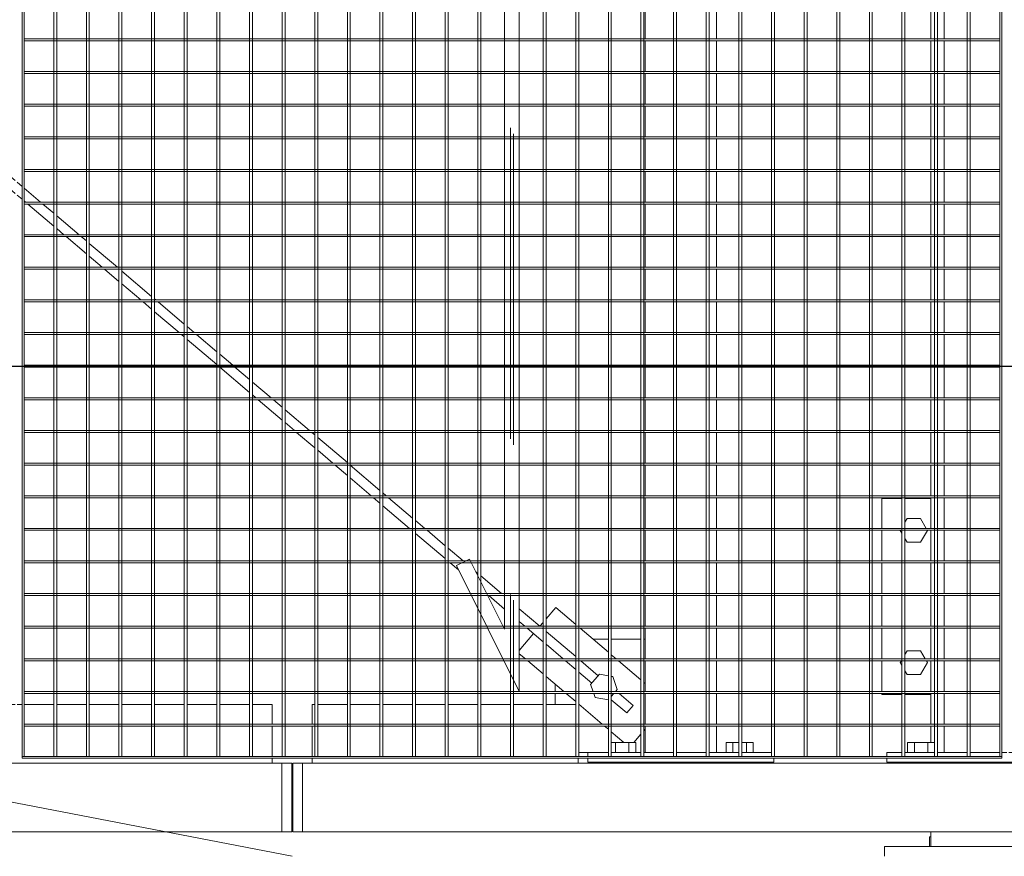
# Model space of a CAD drawing. Header units: metres. Extents: x 70279.8 to 70377.7, y 409251.8 to 409331.5.
# Tile 34 of 244: x 70314.445 to 70315.45, y 409296.85 to 409297.704. Entities that reach past the tile are written whole.
import ezdxf

# ---------------------------------------------------------------- set-up
doc = ezdxf.new("R2010")
doc.units = ezdxf.units.M
doc.linetypes.add('DASHEDX2', pattern=[9.525, 6.35, -3.175])
for name, color, linetype, lineweight in [('BEMATING', 6, 'Continuous', 18), ('Bout', 3, 'Continuous', 0), ('CONTINUOUS', 7, 'Continuous', 18), ('Onderdeel', 2, 'Continuous', 0)]:
    doc.layers.add(name, color=color, linetype=linetype, lineweight=lineweight)
doc.layers.add('Concrete_ foundation', color=253, linetype='Continuous')
doc.layers.add('stairs&pedestrian', color=2, linetype='Continuous')

# ---------------------------------------------------------------- blocks, each defined once
blk = doc.blocks.new('*A1757')
at = {"layer": 'Onderdeel', "linetype": 'Continuous', "lineweight": 0}
for p, q in [((860.817, 27.191), (860.838, 27.191)), ((860.817, 26.783), (860.817, 27.191)), ((860.878, 27.191), (861.504, 27.191)), ((861.544, 27.191), (862.17, 27.191)), ((862.21, 27.191), (862.836, 27.191)), ((862.876, 27.191), (863.502, 27.191)), ((863.542, 27.191), (864.168, 27.191)), ((864.208, 27.191), (864.817, 27.191)), ((864.817, 26.783), (864.817, 27.191)), ((860.817, 26.191), (860.817, 26.723)), ((864.817, 26.191), (864.817, 26.723)), ((860.817, 23.999), (860.817, 24.191)), ((864.817, 23.999), (864.817, 24.191)), ((860.817, 23.333), (860.817, 23.939)), ((864.817, 23.333), (864.817, 23.939)), ((860.817, 23.191), (860.817, 23.273)), ((860.817, 23.191), (860.838, 23.191)), ((860.878, 23.191), (861.504, 23.191)), ((861.544, 23.191), (862.17, 23.191)), ((862.21, 23.191), (862.836, 23.191)), ((862.876, 23.191), (863.502, 23.191)), ((863.542, 23.191), (864.168, 23.191)), ((864.208, 23.191), (864.817, 23.191)), ((864.817, 23.191), (864.817, 23.273))]:
    blk.add_line(p, q, dxfattribs=at)
blk = doc.blocks.new('*A1758')
at = {"layer": 'Bout', "linetype": 'Continuous', "lineweight": 0}
for p, q in [((861.406, 26.783), (861.467, 26.818)), ((861.467, 26.818), (861.504, 26.796)), ((864.107, 26.783), (864.167, 26.818)), ((864.167, 26.818), (864.168, 26.817)), ((864.208, 26.794), (864.227, 26.783)), ((861.227, 26.679), (861.303, 26.723)), ((861.227, 26.402), (861.227, 26.679)), ((861.631, 26.723), (861.707, 26.679)), ((861.707, 26.679), (861.707, 26.402)), ((863.927, 26.679), (864.003, 26.723)), ((863.927, 26.402), (863.927, 26.679)), ((864.331, 26.723), (864.407, 26.679)), ((864.407, 26.679), (864.407, 26.402)), ((861.467, 26.263), (861.227, 26.402)), ((861.544, 26.308), (861.707, 26.402)), ((864.167, 26.263), (863.927, 26.402)), ((864.208, 26.287), (864.407, 26.402)), ((861.467, 26.263), (861.504, 26.285)), ((864.167, 26.263), (864.168, 26.264)), ((861.227, 23.702), (861.227, 23.939)), ((861.261, 23.999), (861.467, 24.118)), ((861.467, 24.118), (861.504, 24.096)), ((861.544, 24.073), (861.673, 23.999)), ((861.707, 23.702), (861.707, 23.939)), ((863.927, 23.702), (863.927, 23.939)), ((863.961, 23.999), (864.167, 24.118)), ((864.167, 24.118), (864.168, 24.117)), ((864.208, 24.094), (864.373, 23.999)), ((864.407, 23.702), (864.407, 23.939)), ((861.467, 23.563), (861.227, 23.702)), ((861.467, 23.563), (861.504, 23.585)), ((861.544, 23.608), (861.707, 23.702)), ((864.167, 23.563), (863.927, 23.702)), ((864.167, 23.563), (864.168, 23.564)), ((864.208, 23.587), (864.407, 23.702))]:
    blk.add_line(p, q, dxfattribs=at)
blk = doc.blocks.new('*A1760')
at = {"layer": 'Onderdeel', "linetype": 'Continuous', "lineweight": 0}
for p, q in [((859.415, 39.021), (858.015, 39.021)), ((858.015, 39.021), (858.015, 4.545)), ((859.415, 39.021), (859.415, 4.545))]:
    blk.add_line(p, q, dxfattribs=at)
blk = doc.blocks.new('*A1761')
at = {"layer": 'Bout', "linetype": 'Continuous', "lineweight": 0}
for p, q in [((859.415, 26.551), (859.435, 26.551)), ((859.835, 26.668), (859.635, 26.668)), ((859.835, 26.117), (859.835, 26.668)), ((859.635, 26.529), (859.835, 26.529)), ((859.415, 26.231), (859.435, 26.231)), ((859.635, 26.252), (859.835, 26.252)), ((859.415, 24.151), (859.435, 24.151)), ((859.835, 24.268), (859.635, 24.268)), ((859.635, 24.129), (859.835, 24.129)), ((859.835, 23.999), (859.835, 24.268)), ((859.835, 23.939), (859.835, 23.713)), ((859.415, 23.831), (859.435, 23.831)), ((859.635, 23.852), (859.835, 23.852)), ((859.635, 23.713), (859.835, 23.713))]:
    blk.add_line(p, q, dxfattribs=at)
blk = doc.blocks.new('*A1762')
at = {"layer": 'Onderdeel', "linetype": 'Continuous', "lineweight": 0}
for p, q in [((857.514, 27.141), (857.714, 27.141)), ((857.714, 26.191), (857.714, 27.141)), ((857.714, 23.241), (857.714, 24.191)), ((857.514, 23.241), (857.714, 23.241))]:
    blk.add_line(p, q, dxfattribs=at)
blk = doc.blocks.new('*A1763')
at = {"layer": 'Onderdeel', "linetype": 'Continuous', "lineweight": 0}
for p, q in [((859.435, 27.091), (859.435, 23.291)), ((859.435, 27.091), (859.514, 27.091)), ((859.554, 27.091), (859.635, 27.091)), ((859.635, 26.783), (859.635, 27.091)), ((859.635, 26.117), (859.635, 26.723)), ((859.635, 25.451), (859.635, 26.057)), ((859.635, 24.785), (859.635, 25.391)), ((859.635, 24.645), (859.635, 24.745)), ((859.635, 23.999), (859.635, 24.605)), ((859.635, 23.333), (859.635, 23.939)), ((859.435, 23.291), (859.514, 23.291))]:
    blk.add_line(p, q, dxfattribs=at)
blk = doc.blocks.new('*A1769')
at = {"layer": 'Onderdeel', "linetype": 'Continuous', "lineweight": 0}
for p, q in [((859.554, 44.745), (859.514, 44.745)), ((859.514, 44.745), (859.514, 24.745)), ((859.554, 44.745), (859.554, 24.745)), ((859.514, 24.745), (859.554, 24.745))]:
    blk.add_line(p, q, dxfattribs=at)
blk = doc.blocks.new('*A1783')
at = {"layer": 'Onderdeel', "linetype": 'Continuous', "lineweight": 0}
for p, q in [((874.158, 44.705), (874.158, 34.895)), ((874.198, 44.705), (874.158, 44.705)), ((874.198, 44.705), (874.198, 34.895)), ((874.158, 24.785), (874.158, 34.595)), ((874.198, 34.595), (874.198, 24.785)), ((874.198, 24.785), (874.158, 24.785))]:
    blk.add_line(p, q, dxfattribs=at)
at = {"layer": 'Onderdeel', "linetype": 'DASHEDX2', "lineweight": 0}
for p, q in [((874.158, 34.895), (874.158, 34.595)), ((874.198, 34.895), (874.198, 34.595))]:
    blk.add_line(p, q, dxfattribs=at)
blk = doc.blocks.new('*A1784')
at = {"layer": 'Onderdeel', "linetype": 'Continuous', "lineweight": 0}
for p, q in [((873.492, 44.705), (873.492, 34.895)), ((873.532, 44.705), (873.492, 44.705)), ((873.532, 44.705), (873.532, 34.895)), ((873.492, 24.785), (873.492, 34.595)), ((873.532, 34.595), (873.532, 24.785)), ((873.532, 24.785), (873.492, 24.785))]:
    blk.add_line(p, q, dxfattribs=at)
at = {"layer": 'Onderdeel', "linetype": 'DASHEDX2', "lineweight": 0}
for p, q in [((873.492, 34.895), (873.492, 34.595)), ((873.532, 34.895), (873.532, 34.595))]:
    blk.add_line(p, q, dxfattribs=at)
blk = doc.blocks.new('*A1785')
at = {"layer": 'Onderdeel', "linetype": 'Continuous', "lineweight": 0}
for p, q in [((872.826, 44.705), (872.826, 34.895)), ((872.866, 44.705), (872.826, 44.705)), ((872.866, 44.705), (872.866, 34.895)), ((872.826, 24.785), (872.826, 34.595)), ((872.866, 34.595), (872.866, 24.785)), ((872.866, 24.785), (872.826, 24.785))]:
    blk.add_line(p, q, dxfattribs=at)
at = {"layer": 'Onderdeel', "linetype": 'DASHEDX2', "lineweight": 0}
for p, q in [((872.826, 34.895), (872.826, 34.595)), ((872.866, 34.895), (872.866, 34.595))]:
    blk.add_line(p, q, dxfattribs=at)
blk = doc.blocks.new('*A1786')
at = {"layer": 'Onderdeel', "linetype": 'Continuous', "lineweight": 0}
for p, q in [((872.16, 44.705), (872.16, 34.895)), ((872.2, 44.705), (872.16, 44.705)), ((872.2, 44.705), (872.2, 34.895)), ((872.16, 24.785), (872.16, 34.595)), ((872.2, 34.595), (872.2, 24.785)), ((872.2, 24.785), (872.16, 24.785))]:
    blk.add_line(p, q, dxfattribs=at)
at = {"layer": 'Onderdeel', "linetype": 'DASHEDX2', "lineweight": 0}
for p, q in [((872.16, 34.895), (872.16, 34.595)), ((872.2, 34.895), (872.2, 34.595))]:
    blk.add_line(p, q, dxfattribs=at)
blk = doc.blocks.new('*A1787')
at = {"layer": 'Onderdeel', "linetype": 'Continuous', "lineweight": 0}
for p, q in [((871.494, 44.705), (871.494, 34.895)), ((871.534, 44.705), (871.494, 44.705)), ((871.534, 44.705), (871.534, 34.895)), ((871.494, 24.785), (871.494, 34.595)), ((871.534, 34.595), (871.534, 24.785)), ((871.534, 24.785), (871.494, 24.785))]:
    blk.add_line(p, q, dxfattribs=at)
at = {"layer": 'Onderdeel', "linetype": 'DASHEDX2', "lineweight": 0}
for p, q in [((871.494, 34.895), (871.494, 34.595)), ((871.534, 34.895), (871.534, 34.595))]:
    blk.add_line(p, q, dxfattribs=at)
blk = doc.blocks.new('*A1788')
at = {"layer": 'Onderdeel', "linetype": 'Continuous', "lineweight": 0}
for p, q in [((870.828, 44.705), (870.828, 34.895)), ((870.868, 44.705), (870.828, 44.705)), ((870.868, 44.705), (870.868, 34.895)), ((870.828, 24.785), (870.828, 34.595)), ((870.868, 34.595), (870.868, 24.785)), ((870.868, 24.785), (870.828, 24.785))]:
    blk.add_line(p, q, dxfattribs=at)
at = {"layer": 'Onderdeel', "linetype": 'DASHEDX2', "lineweight": 0}
for p, q in [((870.828, 34.895), (870.828, 34.595)), ((870.868, 34.895), (870.868, 34.595))]:
    blk.add_line(p, q, dxfattribs=at)
blk = doc.blocks.new('*A1789')
at = {"layer": 'Onderdeel', "linetype": 'Continuous', "lineweight": 0}
for p, q in [((870.162, 44.705), (870.162, 34.895)), ((870.202, 44.705), (870.162, 44.705)), ((870.202, 44.705), (870.202, 34.895)), ((870.162, 24.785), (870.162, 34.595)), ((870.202, 34.595), (870.202, 24.785)), ((870.202, 24.785), (870.162, 24.785))]:
    blk.add_line(p, q, dxfattribs=at)
at = {"layer": 'Onderdeel', "linetype": 'DASHEDX2', "lineweight": 0}
for p, q in [((870.162, 34.895), (870.162, 34.595)), ((870.202, 34.895), (870.202, 34.595))]:
    blk.add_line(p, q, dxfattribs=at)
blk = doc.blocks.new('*A1790')
at = {"layer": 'Onderdeel', "linetype": 'Continuous', "lineweight": 0}
for p, q in [((869.496, 44.705), (869.496, 34.895)), ((869.536, 44.705), (869.496, 44.705)), ((869.536, 44.705), (869.536, 34.895)), ((869.496, 24.785), (869.496, 34.595)), ((869.536, 34.595), (869.536, 24.785)), ((869.536, 24.785), (869.496, 24.785))]:
    blk.add_line(p, q, dxfattribs=at)
at = {"layer": 'Onderdeel', "linetype": 'DASHEDX2', "lineweight": 0}
for p, q in [((869.496, 34.895), (869.496, 34.595)), ((869.536, 34.895), (869.536, 34.595))]:
    blk.add_line(p, q, dxfattribs=at)
blk = doc.blocks.new('*A1791')
at = {"layer": 'Onderdeel', "linetype": 'Continuous', "lineweight": 0}
for p, q in [((868.83, 44.705), (868.83, 34.895)), ((868.87, 44.705), (868.83, 44.705)), ((868.87, 44.705), (868.87, 34.895)), ((868.83, 24.785), (868.83, 34.595)), ((868.87, 34.595), (868.87, 24.785)), ((868.87, 24.785), (868.83, 24.785))]:
    blk.add_line(p, q, dxfattribs=at)
at = {"layer": 'Onderdeel', "linetype": 'DASHEDX2', "lineweight": 0}
for p, q in [((868.83, 34.895), (868.83, 34.595)), ((868.87, 34.895), (868.87, 34.595))]:
    blk.add_line(p, q, dxfattribs=at)
blk = doc.blocks.new('*A1792')
at = {"layer": 'Onderdeel', "linetype": 'Continuous', "lineweight": 0}
for p, q in [((868.164, 44.705), (868.164, 34.895)), ((868.204, 44.705), (868.164, 44.705)), ((868.204, 44.705), (868.204, 34.895)), ((868.164, 24.785), (868.164, 34.595)), ((868.204, 34.595), (868.204, 24.785)), ((868.204, 24.785), (868.164, 24.785))]:
    blk.add_line(p, q, dxfattribs=at)
at = {"layer": 'Onderdeel', "linetype": 'DASHEDX2', "lineweight": 0}
for p, q in [((868.164, 34.895), (868.164, 34.595)), ((868.204, 34.895), (868.204, 34.595))]:
    blk.add_line(p, q, dxfattribs=at)
blk = doc.blocks.new('*A1793')
at = {"layer": 'Onderdeel', "linetype": 'Continuous', "lineweight": 0}
for p, q in [((867.498, 44.705), (867.498, 34.895)), ((867.538, 44.705), (867.498, 44.705)), ((867.538, 44.705), (867.538, 34.895)), ((867.498, 24.785), (867.498, 34.595)), ((867.538, 34.595), (867.538, 24.785)), ((867.538, 24.785), (867.498, 24.785))]:
    blk.add_line(p, q, dxfattribs=at)
at = {"layer": 'Onderdeel', "linetype": 'DASHEDX2', "lineweight": 0}
for p, q in [((867.498, 34.895), (867.498, 34.595)), ((867.538, 34.895), (867.538, 34.595))]:
    blk.add_line(p, q, dxfattribs=at)
blk = doc.blocks.new('*A1794')
at = {"layer": 'Onderdeel', "linetype": 'Continuous', "lineweight": 0}
for p, q in [((866.832, 44.705), (866.832, 34.895)), ((866.872, 44.705), (866.832, 44.705)), ((866.872, 44.705), (866.872, 34.895)), ((866.832, 24.785), (866.832, 34.595)), ((866.872, 34.595), (866.872, 24.785)), ((866.872, 24.785), (866.832, 24.785))]:
    blk.add_line(p, q, dxfattribs=at)
at = {"layer": 'Onderdeel', "linetype": 'DASHEDX2', "lineweight": 0}
for p, q in [((866.832, 34.895), (866.832, 34.595)), ((866.872, 34.895), (866.872, 34.595))]:
    blk.add_line(p, q, dxfattribs=at)
blk = doc.blocks.new('*A1795')
at = {"layer": 'Onderdeel', "linetype": 'Continuous', "lineweight": 0}
for p, q in [((866.166, 44.705), (866.166, 34.895)), ((866.206, 44.705), (866.166, 44.705)), ((866.206, 44.705), (866.206, 34.895)), ((866.166, 24.785), (866.166, 34.595)), ((866.206, 34.595), (866.206, 24.785)), ((866.206, 24.785), (866.166, 24.785))]:
    blk.add_line(p, q, dxfattribs=at)
at = {"layer": 'Onderdeel', "linetype": 'DASHEDX2', "lineweight": 0}
for p, q in [((866.166, 34.895), (866.166, 34.595)), ((866.206, 34.895), (866.206, 34.595))]:
    blk.add_line(p, q, dxfattribs=at)
blk = doc.blocks.new('*A1796')
at = {"layer": 'Onderdeel', "linetype": 'Continuous', "lineweight": 0}
for p, q in [((865.5, 44.705), (865.5, 34.895)), ((865.54, 44.705), (865.5, 44.705)), ((865.54, 44.705), (865.54, 34.895)), ((865.5, 24.785), (865.5, 34.595)), ((865.54, 34.595), (865.54, 24.785)), ((865.54, 24.785), (865.5, 24.785))]:
    blk.add_line(p, q, dxfattribs=at)
at = {"layer": 'Onderdeel', "linetype": 'DASHEDX2', "lineweight": 0}
for p, q in [((865.5, 34.895), (865.5, 34.595)), ((865.54, 34.895), (865.54, 34.595))]:
    blk.add_line(p, q, dxfattribs=at)
blk = doc.blocks.new('*A1797')
at = {"layer": 'Onderdeel', "linetype": 'Continuous', "lineweight": 0}
for p, q in [((864.834, 44.705), (864.834, 34.895)), ((864.874, 44.705), (864.834, 44.705)), ((864.874, 44.705), (864.874, 34.895)), ((864.834, 24.785), (864.834, 34.595)), ((864.874, 34.595), (864.874, 24.785)), ((864.874, 24.785), (864.834, 24.785))]:
    blk.add_line(p, q, dxfattribs=at)
at = {"layer": 'Onderdeel', "linetype": 'DASHEDX2', "lineweight": 0}
for p, q in [((864.834, 34.895), (864.834, 34.595)), ((864.874, 34.895), (864.874, 34.595))]:
    blk.add_line(p, q, dxfattribs=at)
blk = doc.blocks.new('*A1798')
at = {"layer": 'Onderdeel', "linetype": 'Continuous', "lineweight": 0}
for p, q in [((864.168, 44.705), (864.168, 34.895)), ((864.208, 44.705), (864.168, 44.705)), ((864.208, 44.705), (864.208, 34.895)), ((864.168, 24.785), (864.168, 34.595)), ((864.208, 34.595), (864.208, 24.785)), ((864.208, 24.785), (864.168, 24.785))]:
    blk.add_line(p, q, dxfattribs=at)
at = {"layer": 'Onderdeel', "linetype": 'DASHEDX2', "lineweight": 0}
for p, q in [((864.168, 34.895), (864.168, 34.595)), ((864.208, 34.895), (864.208, 34.595))]:
    blk.add_line(p, q, dxfattribs=at)
blk = doc.blocks.new('*A1799')
at = {"layer": 'Onderdeel', "linetype": 'Continuous', "lineweight": 0}
for p, q in [((863.502, 44.705), (863.502, 35.769)), ((863.542, 44.705), (863.502, 44.705)), ((863.542, 44.705), (863.542, 35.689)), ((863.542, 35.591), (863.542, 34.895)), ((863.502, 35.571), (863.502, 34.895)), ((863.502, 34.595), (863.502, 24.785)), ((863.542, 34.595), (863.542, 24.785)), ((863.542, 24.785), (863.502, 24.785))]:
    blk.add_line(p, q, dxfattribs=at)
at = {"layer": 'Onderdeel', "linetype": 'DASHEDX2', "lineweight": 0}
for p, q in [((863.502, 35.769), (863.502, 35.571)), ((863.542, 35.689), (863.542, 35.591)), ((863.502, 34.895), (863.502, 34.595)), ((863.542, 34.895), (863.542, 34.595))]:
    blk.add_line(p, q, dxfattribs=at)
blk = doc.blocks.new('*A1800')
at = {"layer": 'Onderdeel', "linetype": 'Continuous', "lineweight": 0}
for p, q in [((862.836, 44.705), (862.836, 35.574)), ((862.876, 44.705), (862.836, 44.705)), ((862.876, 44.705), (862.876, 35.594)), ((862.836, 35.238), (862.836, 34.895)), ((862.876, 35.258), (862.876, 34.895)), ((862.836, 34.595), (862.836, 24.785)), ((862.876, 34.595), (862.876, 24.785)), ((862.876, 24.785), (862.836, 24.785))]:
    blk.add_line(p, q, dxfattribs=at)
at = {"layer": 'Onderdeel', "linetype": 'DASHEDX2', "lineweight": 0}
for p, q in [((862.876, 35.594), (862.876, 35.258)), ((862.836, 35.574), (862.836, 35.238)), ((862.836, 34.895), (862.836, 34.595)), ((862.876, 34.895), (862.876, 34.595))]:
    blk.add_line(p, q, dxfattribs=at)
blk = doc.blocks.new('*A1801')
at = {"layer": 'Onderdeel', "linetype": 'Continuous', "lineweight": 0}
for p, q in [((862.17, 44.705), (862.17, 35.241)), ((862.21, 44.705), (862.17, 44.705)), ((862.21, 44.705), (862.21, 35.261)), ((862.17, 34.905), (862.17, 34.895)), ((862.21, 34.925), (862.21, 34.895)), ((862.17, 34.595), (862.17, 24.785)), ((862.21, 34.595), (862.21, 24.785)), ((862.17, 24.785), (862.21, 24.785))]:
    blk.add_line(p, q, dxfattribs=at)
at = {"layer": 'Onderdeel', "linetype": 'DASHEDX2', "lineweight": 0}
for p, q in [((862.17, 35.241), (862.17, 34.595)), ((862.21, 35.261), (862.21, 34.925)), ((862.21, 34.895), (862.21, 34.595))]:
    blk.add_line(p, q, dxfattribs=at)
blk = doc.blocks.new('*A1802')
at = {"layer": 'Onderdeel', "linetype": 'Continuous', "lineweight": 0}
for p, q in [((861.504, 44.705), (861.504, 34.908)), ((861.544, 44.705), (861.504, 44.705)), ((861.544, 44.705), (861.544, 34.928)), ((861.504, 24.785), (861.504, 34.595)), ((861.544, 34.595), (861.544, 24.785)), ((861.544, 24.785), (861.504, 24.785))]:
    blk.add_line(p, q, dxfattribs=at)
at = {"layer": 'Onderdeel', "linetype": 'DASHEDX2', "lineweight": 0}
for p, q in [((861.504, 34.908), (861.504, 34.595)), ((861.544, 34.928), (861.544, 34.595))]:
    blk.add_line(p, q, dxfattribs=at)
blk = doc.blocks.new('*A1803')
at = {"layer": 'Onderdeel', "linetype": 'Continuous', "lineweight": 0}
for p, q in [((860.838, 44.705), (860.838, 24.785)), ((860.878, 44.705), (860.838, 44.705)), ((860.878, 44.705), (860.878, 24.785)), ((860.878, 24.785), (860.838, 24.785))]:
    blk.add_line(p, q, dxfattribs=at)
blk = doc.blocks.new('*A1804')
at = {"layer": 'Onderdeel', "linetype": 'Continuous', "lineweight": 0}
for p, q in [((860.172, 44.705), (860.172, 24.785)), ((860.212, 44.705), (860.172, 44.705)), ((860.212, 44.705), (860.212, 24.785)), ((860.212, 24.785), (860.172, 24.785))]:
    blk.add_line(p, q, dxfattribs=at)
blk = doc.blocks.new('*A1906')
at = {"layer": 'Onderdeel', "linetype": 'Continuous', "lineweight": 0}
for p, q in [((883.474, 24.785), (859.554, 24.785)), ((859.554, 24.745), (859.554, 24.785)), ((883.474, 24.745), (859.554, 24.745))]:
    blk.add_line(p, q, dxfattribs=at)
blk = doc.blocks.new('*A1907')
at = {"layer": 'Onderdeel', "linetype": 'Continuous', "lineweight": 0}
for p, q in [((859.554, 26.117), (883.474, 26.117)), ((859.554, 26.117), (859.554, 26.057)), ((883.474, 26.057), (859.554, 26.057))]:
    blk.add_line(p, q, dxfattribs=at)
blk = doc.blocks.new('*A1908')
at = {"layer": 'Onderdeel', "linetype": 'Continuous', "lineweight": 0}
for p, q in [((859.554, 25.451), (883.474, 25.451)), ((859.554, 25.451), (859.554, 25.391)), ((883.474, 25.391), (859.554, 25.391))]:
    blk.add_line(p, q, dxfattribs=at)
blk = doc.blocks.new('*A1933')
at = {"layer": 'Onderdeel', "linetype": 'Continuous', "lineweight": 0}
for p, q in [((859.635, 25.451), (859.635, 25.921)), ((859.635, 25.921), (860.172, 25.921)), ((860.212, 25.921), (860.838, 25.921)), ((860.878, 25.921), (861.504, 25.921)), ((861.544, 25.921), (862.17, 25.921)), ((862.21, 25.921), (862.836, 25.921)), ((862.876, 25.921), (863.502, 25.921)), ((863.542, 25.921), (864.168, 25.921)), ((864.208, 25.921), (864.834, 25.921)), ((864.874, 25.921), (865.5, 25.921)), ((865.54, 25.921), (866.166, 25.921)), ((866.206, 25.921), (866.832, 25.921)), ((866.872, 25.921), (867.498, 25.921)), ((867.538, 25.921), (868.164, 25.921)), ((868.204, 25.921), (868.83, 25.921)), ((868.87, 25.921), (869.496, 25.921)), ((869.536, 25.921), (870.162, 25.921)), ((870.202, 25.921), (870.828, 25.921)), ((870.868, 25.921), (871.494, 25.921)), ((871.534, 25.921), (872.16, 25.921)), ((872.2, 25.921), (872.826, 25.921)), ((872.866, 25.921), (873.492, 25.921)), ((873.532, 25.921), (874.158, 25.921)), ((874.198, 25.921), (874.824, 25.921)), ((859.635, 24.785), (859.635, 25.391)), ((859.635, 24.645), (859.635, 24.745))]:
    blk.add_line(p, q, dxfattribs=at)
blk = doc.blocks.new('*A1935')
at = {"layer": 'Onderdeel', "linetype": 'Continuous', "lineweight": 0}
for p, q in [((857.714, 26.191), (857.714, 24.191)), ((857.714, 26.191), (858.015, 26.191)), ((859.415, 26.191), (859.435, 26.191)), ((859.835, 26.191), (860.172, 26.191)), ((860.212, 26.191), (860.838, 26.191)), ((860.878, 26.191), (861.504, 26.191)), ((861.544, 26.191), (862.17, 26.191)), ((862.21, 26.191), (862.836, 26.191)), ((862.876, 26.191), (863.502, 26.191)), ((863.542, 26.191), (864.168, 26.191)), ((864.208, 26.191), (864.834, 26.191)), ((864.874, 26.191), (865.5, 26.191)), ((865.54, 26.191), (866.166, 26.191)), ((866.206, 26.191), (866.832, 26.191)), ((866.872, 26.191), (867.498, 26.191)), ((867.538, 26.191), (868.164, 26.191)), ((868.204, 26.191), (868.83, 26.191)), ((868.87, 26.191), (869.496, 26.191)), ((869.536, 26.191), (870.162, 26.191)), ((870.202, 26.191), (870.828, 26.191)), ((870.868, 26.191), (871.494, 26.191)), ((871.534, 26.191), (872.16, 26.191)), ((872.2, 26.191), (872.826, 26.191)), ((872.866, 26.191), (873.492, 26.191)), ((873.532, 26.191), (874.158, 26.191)), ((874.198, 26.191), (874.824, 26.191))]:
    blk.add_line(p, q, dxfattribs=at)
blk = doc.blocks.new('*A1945')
at = {"layer": 'Bout', "linetype": 'Continuous', "lineweight": 0}
for p, q in [((857.714, 26.218), (857.914, 26.218)), ((857.914, 26.218), (857.914, 26.191)), ((857.714, 24.163), (857.914, 24.163)), ((857.914, 24.163), (857.914, 24.191))]:
    blk.add_line(p, q, dxfattribs=at)
blk = doc.blocks.new('*A1980')
at = {"layer": 'Onderdeel', "linetype": 'Continuous', "lineweight": 0}
for p, q in [((858.015, 90.89), (858.015, 39.441)), ((859.415, 89.49), (859.415, 39.441)), ((859.415, 39.441), (858.015, 39.441))]:
    blk.add_line(p, q, dxfattribs=at)
blk = doc.blocks.new('*A2035')
at = {"layer": 'Onderdeel', "linetype": 'Continuous', "lineweight": 0}
for p, q in [((874.345, 48.506), (874.225, 48.608)), ((874.358, 48.494), (874.345, 48.506)), ((872.866, 47.029), (872.92, 47.092)), ((872.742, 46.883), (872.826, 46.981)), ((873.005, 46.883), (873.072, 46.963)), ((872.2, 46.244), (872.691, 46.823)), ((872.439, 46.217), (872.826, 46.672)), ((872.866, 46.72), (872.954, 46.823)), ((871.611, 45.551), (872.126, 46.157)), ((872.2, 45.935), (872.388, 46.157)), ((871.873, 45.551), (872.16, 45.888)), ((871.534, 45.46), (871.56, 45.491)), ((871.534, 45.151), (871.822, 45.491)), ((871.045, 44.885), (871.494, 45.413)), ((871.308, 44.885), (871.494, 45.104)), ((870.926, 44.745), (871.011, 44.845)), ((871.189, 44.745), (871.274, 44.845)), ((870.378, 44.099), (870.828, 44.629)), ((870.868, 44.676), (870.892, 44.705)), ((870.868, 44.367), (871.155, 44.705)), ((870.64, 44.099), (870.828, 44.32)), ((870.202, 43.892), (870.327, 44.039)), ((870.202, 43.583), (870.589, 44.039)), ((869.812, 43.433), (870.162, 43.845)), ((870.075, 43.433), (870.162, 43.536)), ((869.536, 43.108), (869.761, 43.373)), ((869.536, 42.799), (870.024, 43.373)), ((869.246, 42.767), (869.496, 43.061)), ((868.87, 42.324), (869.196, 42.707)), ((868.943, 42.101), (869.458, 42.707)), ((868.681, 42.101), (868.83, 42.276)), ((868.204, 41.539), (868.63, 42.041)), ((868.87, 42.015), (868.892, 42.041)), ((868.378, 41.435), (868.83, 41.967)), ((868.115, 41.435), (868.164, 41.492)), ((867.55, 40.769), (868.064, 41.375)), ((868.204, 41.23), (868.327, 41.375)), ((867.812, 40.769), (868.164, 41.183)), ((866.984, 40.103), (867.498, 40.708)), ((867.538, 40.446), (867.761, 40.709)), ((867.246, 40.103), (867.498, 40.399)), ((866.872, 39.971), (866.933, 40.043)), ((866.872, 39.662), (867.195, 40.043)), ((866.418, 39.437), (866.832, 39.924)), ((866.681, 39.437), (866.832, 39.615)), ((866.206, 39.187), (866.367, 39.377)), ((866.206, 38.878), (866.63, 39.377)), ((865.853, 38.771), (866.166, 39.14)), ((866.115, 38.771), (866.166, 38.831)), ((865.54, 38.403), (865.802, 38.711)), ((865.549, 38.105), (866.064, 38.711)), ((865.287, 38.105), (865.5, 38.356)), ((864.874, 37.619), (865.236, 38.045)), ((864.984, 37.439), (865.498, 38.045)), ((864.721, 37.439), (864.834, 37.571)), ((864.208, 36.834), (864.67, 37.379)), ((864.418, 36.773), (864.834, 37.263)), ((864.874, 37.31), (864.933, 37.379)), ((864.156, 36.773), (864.168, 36.787)), ((863.59, 36.107), (864.105, 36.713)), ((864.208, 36.525), (864.367, 36.713)), ((863.852, 36.107), (864.168, 36.478)), ((863.359, 35.835), (863.502, 36.003)), ((863.542, 35.741), (863.801, 36.047)), ((862.876, 34.957), (863.236, 35.381)), ((863.287, 35.441), (863.32, 35.48)), ((862.561, 34.895), (862.836, 35.219)), ((862.823, 34.895), (862.836, 34.91)), ((862.21, 34.482), (862.306, 34.595)), ((862.21, 34.173), (862.568, 34.595)), ((861.893, 34.109), (862.17, 34.435)), ((861.544, 33.698), (861.842, 34.049)), ((861.59, 33.443), (862.104, 34.049)), ((862.155, 34.109), (862.17, 34.126)), ((861.327, 33.443), (861.504, 33.651)), ((861.049, 33.115), (861.276, 33.383)), ((861.201, 32.985), (861.504, 33.342)), ((860.44, 32.398), (860.711, 32.717)), ((860.878, 32.605), (860.89, 32.619)), ((860.593, 32.269), (860.44, 32.398)), ((860.593, 32.269), (860.838, 32.558))]:
    blk.add_line(p, q, dxfattribs=at)
blk = doc.blocks.new('*A2036')
at = {"layer": 'Onderdeel', "linetype": 'Continuous', "lineweight": 0}
for p, q in [((859.635, 31.445), (859.635, 32.026)), ((859.635, 32.026), (860.172, 32.026)), ((860.212, 32.026), (860.838, 32.026)), ((860.878, 32.026), (861.504, 32.026)), ((861.544, 32.026), (862.17, 32.026)), ((862.21, 32.026), (862.836, 32.026)), ((862.876, 32.026), (863.502, 32.026)), ((863.542, 32.026), (864.168, 32.026)), ((864.208, 32.026), (864.834, 32.026)), ((864.874, 32.026), (865.5, 32.026)), ((865.54, 32.026), (866.166, 32.026)), ((866.206, 32.026), (866.832, 32.026)), ((866.872, 32.026), (867.498, 32.026)), ((867.538, 32.026), (868.164, 32.026)), ((868.204, 32.026), (868.83, 32.026)), ((868.87, 32.026), (869.496, 32.026)), ((869.536, 32.026), (870.162, 32.026)), ((870.202, 32.026), (870.828, 32.026)), ((870.868, 32.026), (871.494, 32.026)), ((871.534, 32.026), (872.16, 32.026)), ((872.2, 32.026), (872.826, 32.026)), ((872.866, 32.026), (873.492, 32.026)), ((873.532, 32.026), (874.158, 32.026)), ((874.198, 32.026), (874.824, 32.026)), ((859.635, 30.779), (859.635, 31.385)), ((859.635, 30.566), (859.635, 30.719)), ((859.635, 30.566), (860.172, 30.566)), ((860.212, 30.566), (860.838, 30.566)), ((860.878, 30.566), (861.504, 30.566)), ((861.544, 30.566), (862.17, 30.566)), ((862.21, 30.566), (862.836, 30.566)), ((862.876, 30.566), (863.502, 30.566)), ((863.542, 30.566), (864.168, 30.566)), ((864.208, 30.566), (864.834, 30.566)), ((864.874, 30.566), (865.5, 30.566)), ((865.54, 30.566), (866.166, 30.566)), ((866.206, 30.566), (866.832, 30.566)), ((866.872, 30.566), (867.498, 30.566)), ((867.538, 30.566), (868.164, 30.566)), ((868.204, 30.566), (868.83, 30.566)), ((868.87, 30.566), (869.496, 30.566)), ((869.536, 30.566), (870.162, 30.566)), ((870.202, 30.566), (870.828, 30.566)), ((870.868, 30.566), (871.494, 30.566)), ((871.534, 30.566), (872.16, 30.566)), ((872.2, 30.566), (872.826, 30.566)), ((872.866, 30.566), (873.492, 30.566)), ((873.532, 30.566), (874.158, 30.566)), ((874.198, 30.566), (874.824, 30.566))]:
    blk.add_line(p, q, dxfattribs=at)
blk = doc.blocks.new('*A2038')
at = {"layer": 'Onderdeel', "linetype": 'Continuous', "lineweight": 0}
for p, q in [((859.415, 57.169), (859.514, 57.169)), ((859.554, 57.169), (860.172, 57.169)), ((860.212, 57.169), (860.615, 57.169)), ((860.615, 56.873), (860.615, 57.169)), ((860.615, 56.207), (860.615, 56.813)), ((860.615, 55.541), (860.615, 56.147)), ((860.615, 54.875), (860.615, 55.481)), ((860.615, 54.209), (860.615, 54.815)), ((860.615, 53.543), (860.615, 54.149)), ((860.615, 52.877), (860.615, 53.483)), ((860.615, 52.211), (860.615, 52.817)), ((860.615, 51.545), (860.615, 52.151)), ((860.615, 50.879), (860.615, 51.485)), ((860.615, 50.213), (860.615, 50.819)), ((860.615, 49.547), (860.615, 50.153)), ((860.615, 48.881), (860.615, 49.487)), ((860.615, 48.215), (860.615, 48.821)), ((860.615, 47.549), (860.615, 48.155)), ((860.615, 46.883), (860.615, 47.489)), ((860.615, 46.217), (860.615, 46.823)), ((860.615, 45.551), (860.615, 46.157)), ((860.615, 44.885), (860.615, 45.491)), ((860.615, 44.745), (860.615, 44.845)), ((860.615, 44.099), (860.615, 44.705)), ((860.615, 43.433), (860.615, 44.039)), ((860.615, 42.767), (860.615, 43.373)), ((860.615, 42.101), (860.615, 42.707)), ((860.615, 41.435), (860.615, 42.041)), ((860.615, 40.769), (860.615, 41.375)), ((860.615, 40.103), (860.615, 40.709)), ((860.615, 39.641), (860.615, 40.043)), ((859.415, 39.641), (859.514, 39.641)), ((859.554, 39.641), (860.172, 39.641)), ((860.212, 39.641), (860.615, 39.641))]:
    blk.add_line(p, q, dxfattribs=at)
blk = doc.blocks.new('*A2041')
at = {"layer": 'Onderdeel', "linetype": 'Continuous', "lineweight": 0}
for p, q in [((859.554, 26.783), (883.474, 26.783)), ((859.554, 26.783), (859.554, 26.723)), ((883.474, 26.723), (859.554, 26.723))]:
    blk.add_line(p, q, dxfattribs=at)
blk = doc.blocks.new('*A2042')
at = {"layer": 'Onderdeel', "linetype": 'Continuous', "lineweight": 0}
for p, q in [((883.474, 44.745), (859.554, 44.745)), ((859.554, 44.745), (859.554, 44.705)), ((859.554, 44.705), (883.474, 44.705))]:
    blk.add_line(p, q, dxfattribs=at)
blk = doc.blocks.new('*A2043')
at = {"layer": 'Onderdeel', "linetype": 'Continuous', "lineweight": 0}
for p, q in [((859.554, 44.099), (883.474, 44.099)), ((859.554, 44.099), (859.554, 44.039)), ((883.474, 44.039), (859.554, 44.039))]:
    blk.add_line(p, q, dxfattribs=at)
blk = doc.blocks.new('*A2044')
at = {"layer": 'Onderdeel', "linetype": 'Continuous', "lineweight": 0}
for p, q in [((863.447, 35.879), (860.879, 34.595)), ((863.581, 35.611), (863.447, 35.879)), ((862.149, 34.895), (863.581, 35.611)), ((882.149, 34.895), (862.149, 34.895)), ((880.879, 34.595), (860.879, 34.595))]:
    blk.add_line(p, q, dxfattribs=at)
blk = doc.blocks.new('*A2045')
at = {"layer": 'Onderdeel', "linetype": 'Continuous', "lineweight": 0}
for p, q in [((859.554, 43.433), (883.474, 43.433)), ((859.554, 43.433), (859.554, 43.373)), ((883.474, 43.373), (859.554, 43.373))]:
    blk.add_line(p, q, dxfattribs=at)
blk = doc.blocks.new('*A2046')
at = {"layer": 'Onderdeel', "linetype": 'Continuous', "lineweight": 0}
for p, q in [((859.554, 42.767), (883.474, 42.767)), ((859.554, 42.767), (859.554, 42.707)), ((883.474, 42.707), (859.554, 42.707))]:
    blk.add_line(p, q, dxfattribs=at)
blk = doc.blocks.new('*A2047')
at = {"layer": 'Onderdeel', "linetype": 'Continuous', "lineweight": 0}
for p, q in [((859.554, 42.101), (883.474, 42.101)), ((859.554, 42.101), (859.554, 42.041)), ((883.474, 42.041), (859.554, 42.041))]:
    blk.add_line(p, q, dxfattribs=at)
blk = doc.blocks.new('*A2048')
at = {"layer": 'Onderdeel', "linetype": 'Continuous', "lineweight": 0}
for p, q in [((859.554, 41.435), (883.474, 41.435)), ((859.554, 41.435), (859.554, 41.375)), ((883.474, 41.375), (859.554, 41.375))]:
    blk.add_line(p, q, dxfattribs=at)
blk = doc.blocks.new('*A2049')
at = {"layer": 'Onderdeel', "linetype": 'Continuous', "lineweight": 0}
for p, q in [((859.554, 40.769), (883.474, 40.769)), ((859.554, 40.769), (859.554, 40.709)), ((883.474, 40.709), (859.554, 40.709))]:
    blk.add_line(p, q, dxfattribs=at)
blk = doc.blocks.new('*A2050')
at = {"layer": 'Onderdeel', "linetype": 'Continuous', "lineweight": 0}
for p, q in [((859.554, 40.103), (883.474, 40.103)), ((859.554, 40.103), (859.554, 40.043)), ((883.474, 40.043), (859.554, 40.043))]:
    blk.add_line(p, q, dxfattribs=at)
blk = doc.blocks.new('*A2051')
at = {"layer": 'Onderdeel', "linetype": 'Continuous', "lineweight": 0}
for p, q in [((859.554, 39.437), (883.474, 39.437)), ((859.554, 39.437), (859.554, 39.377)), ((883.474, 39.377), (859.554, 39.377))]:
    blk.add_line(p, q, dxfattribs=at)
blk = doc.blocks.new('*A2052')
at = {"layer": 'Onderdeel', "linetype": 'Continuous', "lineweight": 0}
for p, q in [((859.554, 38.771), (883.474, 38.771)), ((859.554, 38.771), (859.554, 38.711)), ((883.474, 38.711), (859.554, 38.711))]:
    blk.add_line(p, q, dxfattribs=at)
blk = doc.blocks.new('*A2053')
at = {"layer": 'Onderdeel', "linetype": 'Continuous', "lineweight": 0}
for p, q in [((859.554, 38.105), (883.474, 38.105)), ((859.554, 38.105), (859.554, 38.045)), ((883.474, 38.045), (859.554, 38.045))]:
    blk.add_line(p, q, dxfattribs=at)
blk = doc.blocks.new('*A2054')
at = {"layer": 'Onderdeel', "linetype": 'Continuous', "lineweight": 0}
for p, q in [((859.554, 37.439), (883.474, 37.439)), ((859.554, 37.439), (859.554, 37.379)), ((883.474, 37.379), (859.554, 37.379))]:
    blk.add_line(p, q, dxfattribs=at)
blk = doc.blocks.new('*A2055')
at = {"layer": 'Onderdeel', "linetype": 'Continuous', "lineweight": 0}
for p, q in [((859.554, 36.773), (883.474, 36.773)), ((859.554, 36.773), (859.554, 36.713)), ((883.474, 36.713), (859.554, 36.713))]:
    blk.add_line(p, q, dxfattribs=at)
blk = doc.blocks.new('*A2056')
at = {"layer": 'Onderdeel', "linetype": 'Continuous', "lineweight": 0}
for p, q in [((859.554, 36.107), (883.474, 36.107)), ((859.554, 36.107), (859.554, 36.047)), ((883.474, 36.047), (859.554, 36.047))]:
    blk.add_line(p, q, dxfattribs=at)
blk = doc.blocks.new('*A2057')
at = {"layer": 'Onderdeel', "linetype": 'Continuous', "lineweight": 0}
for p, q in [((862.571, 35.441), (859.554, 35.441)), ((859.554, 35.441), (859.554, 35.381)), ((862.451, 35.381), (859.554, 35.381)), ((883.474, 35.381), (863.121, 35.381)), ((883.474, 35.441), (863.241, 35.441))]:
    blk.add_line(p, q, dxfattribs=at)
at = {"layer": 'Onderdeel', "linetype": 'DASHEDX2', "lineweight": 0}
for p, q in [((863.121, 35.381), (862.451, 35.381)), ((863.241, 35.441), (862.571, 35.441))]:
    blk.add_line(p, q, dxfattribs=at)
blk = doc.blocks.new('*A2058')
at = {"layer": 'Onderdeel', "linetype": 'Continuous', "lineweight": 0}
for p, q in [((861.239, 34.775), (859.554, 34.775)), ((859.554, 34.775), (859.554, 34.715)), ((861.119, 34.715), (859.554, 34.715))]:
    blk.add_line(p, q, dxfattribs=at)
at = {"layer": 'Onderdeel', "linetype": 'DASHEDX2', "lineweight": 0}
for p, q in [((881.909, 34.775), (861.239, 34.775)), ((881.789, 34.715), (861.119, 34.715))]:
    blk.add_line(p, q, dxfattribs=at)
blk = doc.blocks.new('*A2059')
at = {"layer": 'Onderdeel', "linetype": 'Continuous', "lineweight": 0}
for p, q in [((879.907, 34.109), (859.554, 34.109)), ((859.554, 34.109), (859.554, 34.049)), ((879.787, 34.049), (859.554, 34.049))]:
    blk.add_line(p, q, dxfattribs=at)
blk = doc.blocks.new('*A2060')
at = {"layer": 'Onderdeel', "linetype": 'Continuous', "lineweight": 0}
for p, q in [((859.554, 33.443), (883.474, 33.443)), ((859.554, 33.443), (859.554, 33.383)), ((883.474, 33.383), (859.554, 33.383))]:
    blk.add_line(p, q, dxfattribs=at)
blk = doc.blocks.new('*A2061')
at = {"layer": 'Onderdeel', "linetype": 'Continuous', "lineweight": 0}
for p, q in [((859.554, 32.777), (883.474, 32.777)), ((859.554, 32.777), (859.554, 32.717)), ((883.474, 32.717), (859.554, 32.717))]:
    blk.add_line(p, q, dxfattribs=at)
blk = doc.blocks.new('*A2062')
at = {"layer": 'Onderdeel', "linetype": 'Continuous', "lineweight": 0}
for p, q in [((859.554, 32.111), (883.474, 32.111)), ((859.554, 32.111), (859.554, 32.051)), ((883.474, 32.051), (859.554, 32.051))]:
    blk.add_line(p, q, dxfattribs=at)
blk = doc.blocks.new('*A2063')
at = {"layer": 'Onderdeel', "linetype": 'Continuous', "lineweight": 0}
for p, q in [((859.554, 31.445), (883.474, 31.445)), ((859.554, 31.445), (859.554, 31.385)), ((883.474, 31.385), (859.554, 31.385))]:
    blk.add_line(p, q, dxfattribs=at)
blk = doc.blocks.new('*A2064')
at = {"layer": 'Onderdeel', "linetype": 'Continuous', "lineweight": 0}
for p, q in [((859.554, 30.779), (883.474, 30.779)), ((859.554, 30.779), (859.554, 30.719)), ((883.474, 30.719), (859.554, 30.719))]:
    blk.add_line(p, q, dxfattribs=at)
blk = doc.blocks.new('*A2065')
at = {"layer": 'Onderdeel', "linetype": 'Continuous', "lineweight": 0}
for p, q in [((859.554, 30.113), (883.474, 30.113)), ((859.554, 30.113), (859.554, 30.053)), ((883.474, 30.053), (859.554, 30.053))]:
    blk.add_line(p, q, dxfattribs=at)
blk = doc.blocks.new('*A2066')
at = {"layer": 'Onderdeel', "linetype": 'Continuous', "lineweight": 0}
for p, q in [((859.554, 29.447), (883.474, 29.447)), ((859.554, 29.447), (859.554, 29.387)), ((883.474, 29.387), (859.554, 29.387))]:
    blk.add_line(p, q, dxfattribs=at)
blk = doc.blocks.new('*A2067')
at = {"layer": 'Onderdeel', "linetype": 'Continuous', "lineweight": 0}
for p, q in [((859.554, 28.781), (883.474, 28.781)), ((859.554, 28.781), (859.554, 28.721)), ((883.474, 28.721), (859.554, 28.721))]:
    blk.add_line(p, q, dxfattribs=at)
blk = doc.blocks.new('*A2068')
at = {"layer": 'Onderdeel', "linetype": 'Continuous', "lineweight": 0}
for p, q in [((859.554, 28.115), (883.474, 28.115)), ((859.554, 28.115), (859.554, 28.055)), ((883.474, 28.055), (859.554, 28.055))]:
    blk.add_line(p, q, dxfattribs=at)
blk = doc.blocks.new('*A2069')
at = {"layer": 'Onderdeel', "linetype": 'Continuous', "lineweight": 0}
for p, q in [((859.554, 27.449), (883.474, 27.449)), ((859.554, 27.449), (859.554, 27.389)), ((883.474, 27.389), (859.554, 27.389))]:
    blk.add_line(p, q, dxfattribs=at)
blk = doc.blocks.new('*A2104')
at = {"layer": 'Bout', "linetype": 'Continuous', "lineweight": 0}
for p, q in [((860.709, 32.777), (860.758, 33.046)), ((860.758, 33.046), (860.838, 33.075)), ((860.878, 33.089), (861.019, 33.14)), ((861.019, 33.14), (861.231, 32.96)), ((861.197, 32.777), (861.231, 32.96)), ((860.776, 32.717), (860.838, 32.664)), ((860.878, 32.63), (860.92, 32.594)), ((860.92, 32.594), (861.181, 32.688)), ((861.181, 32.688), (861.186, 32.717))]:
    blk.add_line(p, q, dxfattribs=at)
blk = doc.blocks.new('*A2105')
at = {"layer": 'Onderdeel', "linetype": 'Continuous', "lineweight": 0}
for p, q in [((861.544, 34.47), (861.65, 34.595)), ((861.716, 34.595), (862.059, 34.304)), ((861.237, 34.109), (861.504, 34.423)), ((862.211, 34.174), (862.288, 34.109)), ((860.878, 33.686), (861.186, 34.049)), ((862.359, 34.049), (862.592, 33.851)), ((862.246, 33.443), (862.592, 33.851)), ((860.671, 33.443), (860.838, 33.639)), ((860.212, 32.902), (860.62, 33.383)), ((861.68, 32.777), (862.17, 33.354)), ((860.106, 32.777), (860.172, 32.855)), ((859.835, 32.458), (860.055, 32.717)), ((861.114, 32.111), (861.504, 32.569)), ((861.544, 32.616), (861.629, 32.717)), ((859.835, 32.256), (860.006, 32.111)), ((860.077, 32.051), (860.107, 32.026)), ((861.042, 32.026), (861.064, 32.051))]:
    blk.add_line(p, q, dxfattribs=at)
blk = doc.blocks.new('*A2106')
at = {"layer": 'Onderdeel', "linetype": 'Continuous', "lineweight": 0}
for p, q in [((860.615, 33.865), (860.838, 33.865)), ((860.878, 33.865), (861.03, 33.865)), ((859.635, 33.196), (859.635, 33.383)), ((861.945, 32.777), (861.945, 33.088)), ((861.945, 32.111), (861.945, 32.717)), ((861.945, 32.026), (861.945, 32.051))]:
    blk.add_line(p, q, dxfattribs=at)
blk = doc.blocks.new('*A2107')
at = {"layer": 'Bout', "linetype": 'Continuous', "lineweight": 0}
for p, q in [((859.415, 32.656), (859.435, 32.656)), ((859.635, 32.634), (859.835, 32.634)), ((859.835, 32.717), (859.835, 32.219)), ((859.415, 32.336), (859.435, 32.336)), ((859.635, 32.357), (859.835, 32.357)), ((859.635, 32.219), (859.835, 32.219)), ((859.835, 30.373), (859.635, 30.373)), ((859.835, 30.113), (859.835, 30.373)), ((859.415, 30.256), (859.435, 30.256)), ((859.635, 30.234), (859.835, 30.234)), ((859.635, 29.957), (859.835, 29.957)), ((859.835, 30.053), (859.835, 29.819)), ((859.415, 29.936), (859.435, 29.936)), ((859.635, 29.819), (859.835, 29.819))]:
    blk.add_line(p, q, dxfattribs=at)
blk = doc.blocks.new('*A2108')
at = {"layer": 'Bout', "linetype": 'Continuous', "lineweight": 0}
for p, q in [((858.555, 39.221), (858.555, 39.241)), ((858.875, 39.221), (858.875, 39.241))]:
    blk.add_line(p, q, dxfattribs=at)
blk = doc.blocks.new('*A2109')
at = {"layer": 'Onderdeel', "linetype": 'Continuous', "lineweight": 0}
for p, q in [((859.435, 33.196), (859.435, 29.396)), ((859.435, 33.196), (859.514, 33.196)), ((859.554, 33.196), (859.635, 33.196)), ((859.635, 32.777), (859.635, 33.196)), ((859.635, 32.111), (859.635, 32.717)), ((859.635, 31.445), (859.635, 32.051)), ((859.635, 30.779), (859.635, 31.385)), ((859.635, 30.113), (859.635, 30.719)), ((859.635, 29.447), (859.635, 30.053)), ((859.435, 29.396), (859.514, 29.396))]:
    blk.add_line(p, q, dxfattribs=at)
blk = doc.blocks.new('*A2110')
at = {"layer": 'Onderdeel', "linetype": 'Continuous', "lineweight": 0}
for p, q in [((858.015, 39.021), (858.015, 39.221)), ((858.015, 39.221), (859.415, 39.221)), ((859.415, 39.221), (859.415, 39.021))]:
    blk.add_line(p, q, dxfattribs=at)
blk = doc.blocks.new('*A2111')
at = {"layer": 'Onderdeel', "linetype": 'Continuous', "lineweight": 0}
for p, q in [((858.015, 39.241), (858.015, 39.441)), ((859.415, 39.241), (859.415, 39.441)), ((859.415, 39.241), (858.015, 39.241))]:
    blk.add_line(p, q, dxfattribs=at)
blk = doc.blocks.new('*A2112')
at = {"layer": 'Onderdeel', "linetype": 'Continuous', "lineweight": 0}
for p, q in [((859.415, 38.821), (859.514, 38.821)), ((859.554, 38.821), (860.172, 38.821)), ((860.212, 38.821), (860.615, 38.821)), ((860.615, 38.771), (860.615, 38.821)), ((860.615, 38.105), (860.615, 38.711)), ((860.615, 37.439), (860.615, 38.045)), ((860.615, 36.773), (860.615, 37.379)), ((860.615, 36.107), (860.615, 36.713)), ((860.615, 35.441), (860.615, 36.047)), ((860.615, 34.775), (860.615, 35.381)), ((860.615, 34.109), (860.615, 34.715)), ((860.615, 33.443), (860.615, 34.049)), ((859.415, 33.396), (859.514, 33.396))]:
    blk.add_line(p, q, dxfattribs=at)
blk = doc.blocks.new('Stairs&pedestrian_9.7.2017')
at = {"layer": 'stairs&pedestrian', "lineweight": 0, "xscale": 50, "yscale": 50, "zscale": 50, "rotation": 90}
for name in ['*A1935', '*A2042', '*A2043', '*A2045', '*A2046', '*A2047', '*A2048', '*A2049', '*A2050', '*A2051', '*A2052', '*A2053', '*A2054', '*A2055', '*A2056', '*A2057', '*A2058', '*A2059', '*A2060', '*A2061', '*A2062', '*A2063', '*A2064', '*A2065', '*A2066', '*A2067', '*A2068', '*A2069', '*A2041', '*A1907', '*A1908', '*A1906', '*A2036', '*A1933', '*A2044', '*A2035', '*A1783', '*A1784', '*A1785', '*A1786', '*A1787', '*A1788', '*A1789', '*A1790', '*A1791', '*A1792', '*A1793', '*A1794', '*A1795', '*A1796', '*A1797', '*A1757', '*A1758', '*A1798', '*A1799', '*A1800', '*A2105', '*A1801', '*A2106', '*A1802', '*A2104', '*A1803', '*A2038', '*A2112', '*A1804', '*A2107', '*A1761', '*A1769', '*A2109', '*A1763', '*A1980', '*A2111', '*A2110', '*A1760', '*A2108', '*A1945', '*A1762']:
    blk.add_blockref(name, (4544.5, -36875.7), dxfattribs=at)
blk = doc.blocks.new('deur-2000-muur220')
at = {"layer": 'CONTINUOUS'}
blk.add_line((-1250, -220), (-21.8, -427.6), dxfattribs=at)
blk = doc.blocks.new('A$C0A444100')
at = {"layer": 'Concrete_ foundation'}
blk.add_line((7185, 8200), (700, 8200), dxfattribs=at)
at = {"layer": 'BEMATING', "xscale": 0.878, "rotation": 180}
blk.add_blockref('deur-2000-muur220', (2785.5, 7480), dxfattribs=at)
at = {"layer": 'stairs&pedestrian'}
blk.add_blockref('Stairs&pedestrian_9.7.2017', (1300, 1700), dxfattribs=at)

msp = doc.modelspace()

# ---------------------------------------------------------------- block references
at = {"xscale": 0.001, "yscale": 0.001, "zscale": 0.001}
msp.add_blockref('A$C0A444100', (70310.84, 409289.15), dxfattribs=at)

doc.saveas('drawing.dxf')
